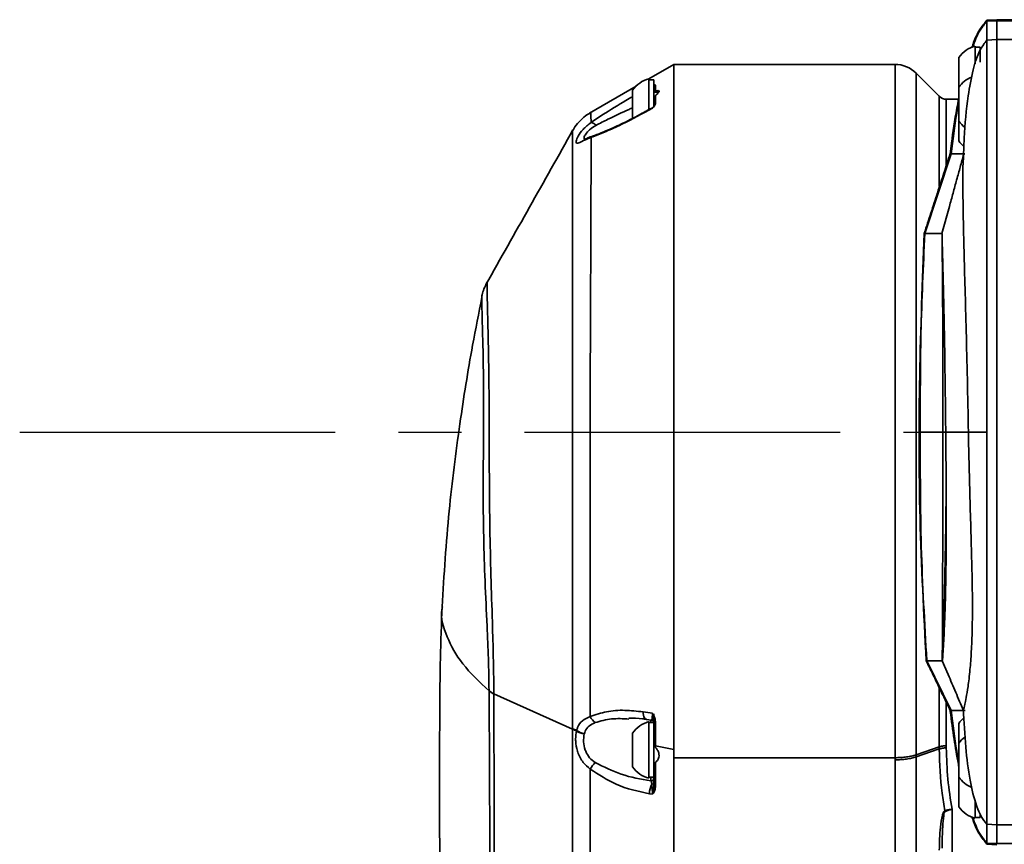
# Model space of a CAD drawing. Header units: millimetres. Extents: x -2031 to 1277, y -458 to 5880.
# Tile 13 of 62: x -1402 to -1303, y 4330 to 4413. Entities that reach past the tile are written whole.
import ezdxf

# ---------------------------------------------------------------- set-up
doc = ezdxf.new("R2010")
doc.units = ezdxf.units.MM
doc.header["$LTSCALE"] = 5
doc.linetypes.add('CENTER', pattern=[10.16, 6.35, -1.27, 1.27, -1.27])

msp = doc.modelspace()

# ---------------------------------------------------------------- linework, layer by layer
at = {"linetype": 'Continuous', "lineweight": 35}
for p, q in [((-1303.297, 4412.901), (-1304.307, 4412.848)), ((-1300.302, 4412.901), (-1303.307, 4412.901)), ((-1303.302, 4412.795), (-1303.302, 4412.855)), ((-1303.302, 4412.795), (-1304.302, 4412.743)), ((-1304.302, 4412.743), (-1304.302, 4412.788)), ((-1300.302, 4412.795), (-1303.302, 4412.795)), ((-1303.296, 4410.901), (-1304.304, 4410.848)), ((-1300.302, 4410.901), (-1303.307, 4410.901)), ((-1305.477, 4410.251), (-1305.477, 4408.447)), ((-1304.977, 4410.151), (-1305.477, 4410.151)), ((-1304.977, 4408.626), (-1304.977, 4410.151)), ((-1307.127, 4409.1), (-1307.127, 4406.1)), ((-1335.802, 4408.401), (-1338.302, 4406.957)), ((-1313.544, 4408.401), (-1335.836, 4408.401)), ((-1313.544, 4338.649), (-1313.544, 4408.401)), ((-1338.302, 4406.961), (-1338.302, 4403.854)), ((-1309.094, 4405.194), (-1311.423, 4407.522)), ((-1311.423, 4407.522), (-1311.423, 4338.949)), ((-1339.574, 4406.222), (-1344.286, 4403.5)), ((-1337.802, 4406.861), (-1338.302, 4406.861)), ((-1337.802, 4404.149), (-1337.802, 4406.861)), ((-1337.652, 4405.707), (-1337.652, 4406.309)), ((-1307.127, 4406.1), (-1307.127, 4402.921)), ((-1339.952, 4405.81), (-1339.952, 4402.964)), ((-1337.314, 4405.611), (-1337.802, 4405.611)), ((-1309.094, 4396.158), (-1309.094, 4405.194)), ((-1307.141, 4404.901), (-1308.387, 4404.901)), ((-1308.387, 4404.901), (-1308.387, 4398.251)), ((-1338.317, 4403.792), (-1337.952, 4403.996)), ((-1337.957, 4404.047), (-1338.304, 4403.853)), ((-1337.802, 4404.498), (-1337.802, 4404.197)), ((-1338.306, 4403.862), (-1338.584, 4403.705)), ((-1338.317, 4403.831), (-1338.306, 4403.852)), ((-1338.317, 4403.792), (-1338.317, 4403.831)), ((-1338.306, 4403.852), (-1338.304, 4403.853)), ((-1338.304, 4403.853), (-1338.301, 4403.854)), ((-1307.127, 4402.921), (-1307.127, 4402.702)), ((-1307.127, 4402.702), (-1307.127, 4400.921)), ((-1307.127, 4400.921), (-1307.127, 4400.702)), ((-1310.549, 4391.401), (-1307.885, 4399.401)), ((-1308.077, 4394.123), (-1308.829, 4391.401)), ((-1355.115, 4384.971), (-1355.115, 4385.004)), ((-1306.164, 4371.401), (-1308.445, 4371.401)), ((-1310.346, 4348.401), (-1307.885, 4343.401)), ((-1308.792, 4348.403), (-1308.205, 4347.024)), ((-1309.094, 4339.744), (-1309.094, 4345.664)), ((-1354.387, 4345.405), (-1354.387, 4345.362)), ((-1354.387, 4345.362), (-1353.906, 4345.031)), ((-1345.995, 4341.533), (-1353.906, 4345.074)), ((-1353.906, 4345.031), (-1353.906, 4345.074)), ((-1308.387, 4344.181), (-1308.387, 4339.844)), ((-1337.952, 4343.121), (-1338.89, 4343.265)), ((-1338.89, 4343.265), (-1338.881, 4343.082)), ((-1338.881, 4343.082), (-1338.852, 4342.914)), ((-1338.852, 4342.914), (-1338.806, 4342.769)), ((-1338.806, 4342.769), (-1338.744, 4342.652)), ((-1338.744, 4342.652), (-1338.668, 4342.567)), ((-1338.668, 4342.567), (-1338.582, 4342.518)), ((-1338.582, 4342.518), (-1338.543, 4342.508)), ((-1338.542, 4342.508), (-1338.059, 4342.434)), ((-1345.995, 4341.583), (-1345.995, 4341.533)), ((-1338.302, 4342.28), (-1338.302, 4336.58)), ((-1337.805, 4342.18), (-1338.302, 4342.18)), ((-1338.102, 4342.476), (-1338.102, 4342.18)), ((-1337.802, 4342.338), (-1337.802, 4341.424)), ((-1337.802, 4342.338), (-1337.799, 4342.327)), ((-1337.802, 4339.43), (-1337.802, 4342.18)), ((-1337.799, 4342.327), (-1337.791, 4342.316)), ((-1337.791, 4342.316), (-1337.779, 4342.306)), ((-1337.779, 4342.306), (-1337.761, 4342.296)), ((-1337.761, 4342.296), (-1337.74, 4342.287)), ((-1337.74, 4342.287), (-1337.714, 4342.278)), ((-1337.714, 4342.278), (-1337.684, 4342.271)), ((-1337.684, 4342.271), (-1337.652, 4342.265)), ((-1307.127, 4342.1), (-1307.127, 4340.1)), ((-1345.577, 4341.396), (-1345.588, 4341.35)), ((-1344.811, 4341.042), (-1344.801, 4341.078)), ((-1339.952, 4341.129), (-1339.952, 4337.731)), ((-1337.738, 4339.853), (-1337.652, 4339.713)), ((-1335.802, 4339.491), (-1337.652, 4339.83)), ((-1311.423, 4338.949), (-1309.094, 4339.744)), ((-1311.423, 4338.737), (-1309.094, 4339.531)), ((-1307.127, 4340.1), (-1307.127, 4336.921)), ((-1337.802, 4336.68), (-1337.802, 4339.43)), ((-1313.544, 4338.649), (-1335.802, 4338.649)), ((-1335.802, 4336.655), (-1335.802, 4337.93)), ((-1338.302, 4336.68), (-1337.802, 4336.68)), ((-1338.102, 4336.68), (-1338.102, 4336.314)), ((-1337.802, 4336.706), (-1337.802, 4335.796)), ((-1335.802, 4333.216), (-1335.802, 4336.655)), ((-1307.127, 4336.921), (-1307.127, 4336.702)), ((-1307.127, 4336.702), (-1307.127, 4333.921)), ((-1337.802, 4335.796), (-1337.799, 4335.784)), ((-1337.799, 4335.784), (-1337.791, 4335.772)), ((-1337.791, 4335.772), (-1337.779, 4335.76)), ((-1337.779, 4335.76), (-1337.761, 4335.749)), ((-1337.761, 4335.749), (-1337.74, 4335.738)), ((-1337.74, 4335.738), (-1337.714, 4335.729)), ((-1337.714, 4335.729), (-1337.684, 4335.721)), ((-1337.684, 4335.721), (-1337.652, 4335.714)), ((-1338.241, 4335.03), (-1337.952, 4334.986)), ((-1307.127, 4333.921), (-1307.127, 4333.702)), ((-1305.477, 4334.363), (-1305.477, 4332.919)), ((-1305.477, 4332.919), (-1305.477, 4332.551)), ((-1305.477, 4332.651), (-1304.977, 4332.651)), ((-1304.977, 4332.651), (-1304.977, 4332.958)), ((-1304.304, 4331.953), (-1303.296, 4331.901)), ((-1303.307, 4331.901), (-1300.302, 4331.901)), ((-1304.307, 4329.954), (-1303.297, 4329.901)), ((-1303.302, 4330.006), (-1304.302, 4330.059)), ((-1304.302, 4330.059), (-1304.302, 4330.014)), ((-1300.302, 4330.006), (-1303.302, 4330.006)), ((-1303.302, 4329.947), (-1303.302, 4330.006))]:
    msp.add_line(p, q, dxfattribs=at)
at = {"color": 4, "linetype": 'CENTER'}
msp.add_line((-1401.605, 4371.401), (-1121.248, 4371.401), dxfattribs=at)
at = {"linetype": 'Continuous', "lineweight": 35}
for centre, radius, start, end in [((-1304.715, 4407.401), 2.95, 104.96102, 144.8337), ((-1313.544, 4405.401), 3, 45, 90), ((-1337.54, 4404.111), 2.95, 104.96102, 144.8337), ((-1304.715, 4404.401), 2.95, 112.10785, 144.8337), ((-1337.509, 4406.053), 0.293, 119.21715, 179.77556), ((-1308.387, 4405.901), 1, 225, 270), ((-1338.102, 4404.31), 0.3, 298.66402, 319.16476), ((-1337.521, 4404.193), 0.281, 117.73294, 179.32445), ((-1344.226, 4401.789), 0.766, 38.80153, 82.71334), ((-1304.715, 4404.401), 2.95, 215.1663, 232.64905), ((-1343.83, 4400.843), 0.371, 107.53932, 142.61042), ((-1304.715, 4402.401), 2.95, 215.1663, 229.5799), ((-1353.051, 4346.83), 1.953, 226.83593, 244.02419), ((-1342.929, 4343.331), 1.381, 203.17023, 236.12257), ((-1304.715, 4340.401), 2.95, 130.73874, 144.8337), ((-1344.174, 4345.089), 3.951, 242.55042, 249.19647), ((-1344.183, 4345.015), 3.925, 242.51107, 249.01704), ((-1337.54, 4339.43), 2.95, 104.96102, 144.8337), ((-1338.102, 4342.137), 0.3, 0.02961, 82.0132), ((-1344.607, 4342.69), 1.661, 233.78614, 262.96381), ((-1344.584, 4342.71), 1.647, 232.92282, 262.41324), ((-1304.715, 4338.401), 2.95, 127.81084, 144.8337), ((-1337.577, 4340.276), 0.452, 249.04392, 260.46878), ((-1341.035, 4335.613), 3.694, 136.2658, 149.08459), ((-1337.54, 4339.43), 2.95, 215.1663, 255.03898), ((-1338.094, 4336.607), 0.293, 268.55917, 358.48278), ((-1304.715, 4338.401), 2.95, 215.1663, 247.8217), ((-1336.346, 4335.085), 1.896, 151.88944, 181.66244), ((-1338.037, 4336.216), 0.238, 274.4289, 351.63778), ((-1304.715, 4335.401), 2.95, 215.1663, 255.03898), ((-1309.652, 4333.16), 1.135, 2.56819, 7.79766)]:
    msp.add_arc(centre, radius, start, end, dxfattribs=at)
for points, knots in [([(-1304.302, 4412.848), (-1304.553, 4412.541), (-1305.112, 4411.856), (-1305.549, 4410.883), (-1305.75, 4410.286), (-1305.802, 4410.13)], [0, 0, 0, 0, 0.376695, 0.837751, 1, 1, 1, 1]), ([(-1305.738, 4410.143), (-1305.523, 4410.73), (-1305.178, 4411.675), (-1304.543, 4412.449), (-1304.302, 4412.743)], [0, 0, 0, 0, 0.620041, 1, 1, 1, 1]), ([(-1304.302, 4410.849), (-1304.302, 4411.164), (-1304.302, 4411.932), (-1304.302, 4412.442), (-1304.302, 4412.743)], [0, 0, 0, 0, 0.410537, 1, 1, 1, 1]), ([(-1303.302, 4410.901), (-1303.302, 4411.215), (-1303.302, 4411.983), (-1303.302, 4412.494), (-1303.302, 4412.795)], [0, 0, 0, 0, 0.408276, 1, 1, 1, 1]), ([(-1304.302, 4410.848), (-1304.534, 4410.539), (-1305.205, 4409.647), (-1305.767, 4407.675), (-1306.313, 4404.709), (-1306.584, 4401.641), (-1306.651, 4399.412), (-1306.675, 4398.622)], [0, 0, 0, 0, 0.089154, 0.25695, 0.46901, 0.811769, 1, 1, 1, 1]), ([(-1335.802, 4338.649), (-1335.802, 4340.332), (-1335.802, 4343.699), (-1335.802, 4348.931), (-1335.802, 4354.228), (-1335.802, 4359.552), (-1335.802, 4364.841), (-1335.802, 4370.043), (-1335.802, 4375.102), (-1335.802, 4379.965), (-1335.802, 4384.583), (-1335.802, 4388.907), (-1335.802, 4392.891), (-1335.802, 4396.494), (-1335.802, 4399.678), (-1335.802, 4402.411), (-1335.802, 4404.662), (-1335.802, 4406.416), (-1335.802, 4407.622), (-1335.802, 4408.278), (-1335.802, 4408.311), (-1335.802, 4408.324)], [0, 0, 0, 0, 0.05384, 0.10768, 0.16152, 0.21536, 0.2692, 0.32304, 0.37688, 0.43072, 0.48456, 0.5384, 0.59224, 0.646079, 0.699919, 0.753759, 0.807599, 0.861439, 0.915279, 0.969119, 1, 1, 1, 1]), ([(-1335.802, 4408.29), (-1335.802, 4408.29), (-1335.802, 4408.265), (-1335.802, 4407.722), (-1335.802, 4406.619), (-1335.802, 4404.932), (-1335.802, 4402.755), (-1335.802, 4400.095), (-1335.802, 4396.977), (-1335.802, 4393.441), (-1335.802, 4389.517), (-1335.802, 4385.251), (-1335.802, 4380.683), (-1335.802, 4375.864), (-1335.802, 4370.841), (-1335.802, 4365.669), (-1335.802, 4360.4), (-1335.802, 4355.089), (-1335.802, 4349.796), (-1335.802, 4344.557), (-1335.802, 4341.179), (-1335.802, 4339.49)], [0, 0, 0, 0, 0.0009958, 0.0564992, 0.1119962, 0.1674996, 0.2229967, 0.2785001, 0.3339972, 0.3895006, 0.4449977, 0.500501, 0.5559981, 0.6115015, 0.6669986, 0.722502, 0.7779991, 0.8335025, 0.8889995, 0.9445013, 1, 1, 1, 1]), ([(-1337.652, 4406.309), (-1337.66, 4406.329), (-1337.673, 4406.363), (-1337.765, 4406.344), (-1337.802, 4406.336)], [0, 0, 0, 0, 0.6079151, 1, 1, 1, 1]), ([(-1339.952, 4405.154), (-1340.172, 4405.028), (-1341.181, 4404.45), (-1342.617, 4403.567), (-1343.731, 4402.817), (-1344.128, 4402.549)], [0, 0, 0, 0, 0.152251, 0.698079, 1, 1, 1, 1]), ([(-1337.652, 4405.264), (-1337.68, 4405.233), (-1337.754, 4405.155), (-1337.796, 4405.029), (-1337.8, 4404.938), (-1337.802, 4404.915)], [0, 0, 0, 0, 0.324324, 0.831048, 1, 1, 1, 1]), ([(-1337.776, 4405.611), (-1337.774, 4405.62), (-1337.762, 4405.661), (-1337.71, 4405.688), (-1337.658, 4405.705), (-1337.652, 4405.707)], [0, 0, 0, 0, 0.180488, 0.901479, 1, 1, 1, 1]), ([(-1337.652, 4405.264), (-1337.594, 4405.313), (-1337.461, 4405.429), (-1337.318, 4405.584), (-1337.258, 4405.703), (-1337.299, 4405.765), (-1337.437, 4405.765), (-1337.581, 4405.726), (-1337.652, 4405.707)], [0, 0, 0, 0, 0.142382, 0.331662, 0.48508, 0.6388, 0.823364, 1, 1, 1, 1]), ([(-1337.652, 4404.442), (-1337.652, 4404.508), (-1337.652, 4404.801), (-1337.652, 4405.062), (-1337.652, 4405.264)], [0, 0, 0, 0, 0.224176, 1, 1, 1, 1]), ([(-1307.127, 4404.973), (-1307.194, 4404.645), (-1307.526, 4403.022), (-1307.767, 4401.307), (-1307.945, 4399.761), (-1307.986, 4399.403)], [0, 0, 0, 0, 0.163213, 0.806521, 1, 1, 1, 1]), ([(-1343.628, 4402.269), (-1343.23, 4402.474), (-1342.155, 4403.025), (-1340.903, 4403.616), (-1340.068, 4403.985), (-1339.952, 4404.036)], [0, 0, 0, 0, 0.336471, 0.907458, 1, 1, 1, 1]), ([(-1337.956, 4404.044), (-1337.954, 4404.044), (-1337.951, 4404.043), (-1337.951, 4404.011), (-1337.952, 4403.996)], [0, 0, 0, 0, 0.540356, 1, 1, 1, 1]), ([(-1337.952, 4403.996), (-1337.95, 4403.997), (-1337.916, 4404.03), (-1337.816, 4404.134), (-1337.684, 4404.299), (-1337.662, 4404.394), (-1337.652, 4404.442)], [0, 0, 0, 0, 0.005815, 0.190793, 0.596134, 1, 1, 1, 1]), ([(-1337.876, 4404.108), (-1337.885, 4404.098), (-1337.905, 4404.074), (-1337.934, 4404.026), (-1337.951, 4403.997), (-1337.952, 4403.996)], [0, 0, 0, 0, 0.411137, 0.979691, 1, 1, 1, 1]), ([(-1337.802, 4404.197), (-1337.807, 4404.192), (-1337.816, 4404.183), (-1337.858, 4404.13), (-1337.876, 4404.108)], [0, 0, 0, 0, 0.579851, 1, 1, 1, 1]), ([(-1307.885, 4399.401), (-1307.732, 4400.774), (-1307.538, 4402.515), (-1307.198, 4404.233), (-1307.127, 4404.596)], [0, 0, 0, 0, 0.788656, 1, 1, 1, 1]), ([(-1344.154, 4403.547), (-1344.331, 4403.448), (-1344.777, 4403.195), (-1345.346, 4402.636), (-1345.789, 4402.092), (-1345.965, 4401.747), (-1346.014, 4401.651)], [0, 0, 0, 0, 0.224557, 0.568348, 0.879787, 1, 1, 1, 1]), ([(-1344.128, 4402.549), (-1344.13, 4402.887), (-1344.134, 4403.492), (-1344.14, 4403.516), (-1344.142, 4403.526)], [0, 0, 0, 0, 0.558097, 1, 1, 1, 1]), ([(-1344.125, 4401.068), (-1343.682, 4401.233), (-1342.785, 4401.568), (-1340.834, 4402.445), (-1339.325, 4403.252), (-1338.317, 4403.792)], [0, 0, 0, 0, 0.244236, 0.494848, 1, 1, 1, 1]), ([(-1338.584, 4403.705), (-1338.713, 4403.632), (-1339.491, 4403.189), (-1340.806, 4402.531), (-1342.381, 4401.806), (-1343.408, 4401.379), (-1343.859, 4401.231), (-1343.945, 4401.202)], [0, 0, 0, 0, 0.069481, 0.421582, 0.707908, 0.944129, 1, 1, 1, 1]), ([(-1344.128, 4402.549), (-1344.417, 4402.323), (-1344.974, 4401.886), (-1345.458, 4401.165), (-1345.662, 4400.661), (-1345.638, 4400.498), (-1345.523, 4400.447), (-1345.385, 4400.493), (-1345.034, 4400.656), (-1344.681, 4400.843), (-1344.25, 4401.017), (-1344.125, 4401.068)], [0, 0, 0, 0, 0.1610891, 0.3115009, 0.453619, 0.5835903, 0.605312, 0.7541837, 0.767647, 0.9325327, 1, 1, 1, 1]), ([(-1344.782, 4400.876), (-1344.812, 4400.922), (-1344.872, 4401.01), (-1344.693, 4401.378), (-1344.302, 4401.851), (-1343.859, 4402.126), (-1343.628, 4402.269)], [0, 0, 0, 0, 0.253046, 0.488807, 0.734245, 1, 1, 1, 1]), ([(-1345.942, 4401.807), (-1347.399, 4399.217), (-1350.308, 4394.049), (-1353.235, 4388.862), (-1354.696, 4386.274)], [0, 0, 0, 0, 0.501061, 1, 1, 1, 1]), ([(-1345.999, 4401.643), (-1345.999, 4401.602), (-1346, 4401.512), (-1346, 4400.195), (-1346, 4397.921), (-1346, 4394.565), (-1345.999, 4390.065), (-1345.998, 4384.469), (-1345.995, 4378.007), (-1345.992, 4370.964), (-1345.99, 4363.417), (-1345.992, 4355.9), (-1345.995, 4349.726), (-1345.995, 4345.05), (-1345.995, 4342.739), (-1345.995, 4341.583)], [0, 0, 0, 0, 0.064596, 0.142706, 0.220597, 0.300252, 0.38758, 0.477404, 0.565148, 0.655476, 0.743319, 0.833857, 0.915874, 0.957924, 1, 1, 1, 1]), ([(-1343.936, 4401.19), (-1344.027, 4401.161), (-1344.327, 4401.065), (-1344.621, 4400.93), (-1344.829, 4400.852), (-1344.832, 4400.851), (-1344.833, 4400.851)], [0, 0, 0, 0, 0.188692, 0.624583, 0.868451, 1, 1, 1, 1]), ([(-1344.199, 4342.788), (-1344.199, 4344.894), (-1344.201, 4349.107), (-1344.223, 4356.128), (-1344.234, 4363.637), (-1344.227, 4371.44), (-1344.201, 4378.804), (-1344.17, 4385.537), (-1344.146, 4391.422), (-1344.131, 4395.838), (-1344.125, 4399.036), (-1344.125, 4400.391), (-1344.125, 4401.068)], [0, 0, 0, 0, 0.090129, 0.180285, 0.290717, 0.401144, 0.511581, 0.622015, 0.732177, 0.842336, 0.921168, 1, 1, 1, 1]), ([(-1308, 4399.401), (-1308.206, 4398.768), (-1308.605, 4397.544), (-1309.233, 4395.608), (-1309.921, 4393.489), (-1310.385, 4392.088), (-1310.612, 4391.4)], [0, 0, 0, 0, 0.279535, 0.540205, 0.77421, 1, 1, 1, 1]), ([(-1306.638, 4399.36), (-1306.754, 4398.938), (-1306.98, 4398.114), (-1307.329, 4396.836), (-1307.704, 4395.472), (-1307.954, 4394.567), (-1308.077, 4394.123)], [0, 0, 0, 0, 0.273285, 0.533338, 0.770946, 1, 1, 1, 1]), ([(-1307.971, 4399.401), (-1307.98, 4399.401), (-1308.041, 4399.401), (-1307.957, 4399.401), (-1307.885, 4399.401)], [0, 0, 0, 0, 0.148566, 1, 1, 1, 1]), ([(-1307.885, 4399.401), (-1307.657, 4399.401), (-1307.202, 4399.401), (-1306.66, 4399.401), (-1306.548, 4399.401), (-1306.527, 4399.401)], [0, 0, 0, 0, 0.449149, 0.89429, 1, 1, 1, 1]), ([(-1306.164, 4371.401), (-1306.199, 4373.206), (-1306.27, 4376.786), (-1306.379, 4381.582), (-1306.501, 4385.901), (-1306.61, 4389.709), (-1306.683, 4393.007), (-1306.722, 4395.69), (-1306.729, 4397.633), (-1306.705, 4398.326), (-1306.694, 4398.623)], [0, 0, 0, 0, 0.132794, 0.263384, 0.392581, 0.521126, 0.649723, 0.778835, 0.905162, 1, 1, 1, 1]), ([(-1310.612, 4391.4), (-1310.791, 4386.627), (-1311.149, 4377.074), (-1311.152, 4362.72), (-1310.654, 4353.174), (-1310.405, 4348.401)], [0, 0, 0, 0, 0.33309, 0.666576, 1, 1, 1, 1]), ([(-1310.549, 4391.401), (-1310.703, 4388.069), (-1311.013, 4381.406), (-1311.005, 4374.736), (-1311.001, 4371.401)], [0, 0, 0, 0, 0.499987, 1, 1, 1, 1]), ([(-1310.549, 4391.401), (-1310.078, 4391.401), (-1309.129, 4391.401), (-1308.93, 4391.401), (-1308.829, 4391.401)], [0, 0, 0, 0, 0.49549, 1, 1, 1, 1]), ([(-1308.802, 4390.78), (-1308.808, 4390.978), (-1308.818, 4391.386), (-1308.825, 4391.396), (-1308.829, 4391.401)], [0, 0, 0, 0, 0.486243, 1, 1, 1, 1]), ([(-1308.445, 4371.401), (-1308.457, 4372.532), (-1308.482, 4374.81), (-1308.523, 4377.925), (-1308.568, 4380.836), (-1308.618, 4383.498), (-1308.674, 4385.889), (-1308.729, 4387.952), (-1308.777, 4389.698), (-1308.794, 4390.414), (-1308.802, 4390.78)], [0, 0, 0, 0, 0.120225, 0.242086, 0.365255, 0.489477, 0.614378, 0.739626, 0.866913, 1, 1, 1, 1]), ([(-1308.802, 4390.78), (-1308.781, 4388.084), (-1308.731, 4381.625), (-1308.727, 4375.165), (-1308.725, 4371.401)], [0, 0, 0, 0, 0.417395, 1, 1, 1, 1]), ([(-1354.594, 4386.461), (-1354.701, 4386.248), (-1354.899, 4385.852), (-1355.061, 4385.333), (-1355.112, 4385.06), (-1355.129, 4384.974)], [0, 0, 0, 0, 0.445821, 0.825144, 1, 1, 1, 1]), ([(-1353.906, 4345.074), (-1353.906, 4345.074), (-1353.91, 4346.157), (-1353.942, 4348.353), (-1354.045, 4352.115), (-1354.184, 4356.403), (-1354.305, 4361.179), (-1354.358, 4365.935), (-1354.367, 4369.273), (-1354.374, 4372.701), (-1354.389, 4376.158), (-1354.449, 4380.073), (-1354.527, 4383.138), (-1354.57, 4385.042), (-1354.582, 4386.108), (-1354.577, 4386.575), (-1354.568, 4386.465), (-1354.567, 4386.45)], [0, 0, 0, 0, 0.000001, 0.05557, 0.111498, 0.187187, 0.26487, 0.344412, 0.42675, 0.445343, 0.542535, 0.643357, 0.740839, 0.841095, 0.903692, 0.986778, 1, 1, 1, 1]), ([(-1355.115, 4385.004), (-1355.116, 4385.011), (-1355.118, 4385.111), (-1355.118, 4384.666), (-1355.099, 4383.667), (-1355.051, 4381.875), (-1354.973, 4379.017), (-1354.926, 4375.249), (-1354.945, 4370.861), (-1354.985, 4365.96), (-1354.952, 4361.144), (-1354.799, 4356.384), (-1354.607, 4352.287), (-1354.441, 4348.602), (-1354.405, 4346.474), (-1354.387, 4345.405)], [0, 0, 0, 0, 0.005708, 0.091278, 0.154508, 0.25305, 0.354335, 0.451874, 0.553235, 0.641386, 0.732885, 0.808875, 0.886576, 0.943005, 1, 1, 1, 1]), ([(-1355.097, 4385.001), (-1355.421, 4383.384), (-1356.268, 4379.155), (-1357.396, 4371.976), (-1358.524, 4363.21), (-1358.912, 4357.05), (-1359.115, 4353.836)], [0, 0, 0, 0, 0.15729, 0.411413, 0.692943, 1, 1, 1, 1]), ([(-1311.001, 4371.401), (-1311.005, 4367.564), (-1311.014, 4359.891), (-1310.569, 4352.231), (-1310.346, 4348.401)], [0, 0, 0, 0, 0.5000194, 1, 1, 1, 1]), ([(-1311.001, 4371.401), (-1310.978, 4371.401), (-1310.933, 4371.401), (-1310.859, 4371.401), (-1310.782, 4371.401), (-1310.703, 4371.401), (-1310.631, 4371.401), (-1310.567, 4371.401), (-1310.512, 4371.401), (-1310.453, 4371.401), (-1310.395, 4371.401), (-1310.323, 4371.401), (-1310.243, 4371.401), (-1310.157, 4371.401), (-1310.073, 4371.401), (-1309.997, 4371.401), (-1309.929, 4371.401), (-1309.878, 4371.401), (-1309.804, 4371.401), (-1309.703, 4371.401), (-1309.574, 4371.401), (-1309.452, 4371.401), (-1309.36, 4371.401), (-1309.297, 4371.401), (-1309.258, 4371.401), (-1309.218, 4371.401), (-1309.186, 4371.401), (-1309.159, 4371.401), (-1309.138, 4371.401), (-1309.115, 4371.401), (-1309.091, 4371.401), (-1309.067, 4371.401), (-1309.041, 4371.401), (-1309.019, 4371.401), (-1308.997, 4371.401), (-1308.978, 4371.401), (-1308.959, 4371.401), (-1308.94, 4371.401), (-1308.922, 4371.401), (-1308.901, 4371.401), (-1308.87, 4371.401), (-1308.832, 4371.401), (-1308.796, 4371.401), (-1308.759, 4371.401), (-1308.736, 4371.401), (-1308.725, 4371.401)], [0, 0, 0, 0, 0.027532, 0.056314, 0.083019, 0.111986, 0.13879, 0.156581, 0.176611, 0.194584, 0.215965, 0.236253, 0.26755, 0.298548, 0.324494, 0.355411, 0.380076, 0.396704, 0.41153, 0.461373, 0.511687, 0.563578, 0.614804, 0.634115, 0.651886, 0.670709, 0.693176, 0.702378, 0.713539, 0.726144, 0.739677, 0.753621, 0.76746, 0.784629, 0.795386, 0.807327, 0.819812, 0.832203, 0.84386, 0.856806, 0.878533, 0.912065, 0.938986, 0.970171, 1, 1, 1, 1]), ([(-1308.725, 4371.401), (-1308.73, 4367.637), (-1308.742, 4359.971), (-1308.775, 4352.306), (-1308.792, 4348.403)], [0, 0, 0, 0, 0.490946, 1, 1, 1, 1]), ([(-1308.725, 4371.401), (-1308.688, 4371.401), (-1308.622, 4371.401), (-1308.499, 4371.401), (-1308.445, 4371.401)], [0, 0, 0, 0, 0.559656, 1, 1, 1, 1]), ([(-1308.401, 4365.698), (-1308.406, 4366.694), (-1308.417, 4368.668), (-1308.436, 4370.495), (-1308.445, 4371.401)], [0, 0, 0, 0, 0.504441, 1, 1, 1, 1]), ([(-1306.66, 4343.432), (-1306.659, 4343.448), (-1306.656, 4343.484), (-1306.554, 4343.855), (-1306.392, 4344.63), (-1306.207, 4345.715), (-1306.017, 4347.256), (-1305.863, 4349.236), (-1305.769, 4351.533), (-1305.747, 4354.331), (-1305.798, 4357.511), (-1305.894, 4360.92), (-1306.001, 4364.432), (-1306.094, 4367.97), (-1306.14, 4370.251), (-1306.164, 4371.401)], [0, 0, 0, 0, 0.104546, 0.237645, 0.323595, 0.407296, 0.489609, 0.550964, 0.612326, 0.674013, 0.73644, 0.799993, 0.865114, 0.931972, 1, 1, 1, 1]), ([(-1306.164, 4371.401), (-1306.128, 4371.401), (-1306.021, 4371.401), (-1305.802, 4371.401), (-1305.356, 4371.401), (-1304.911, 4371.401), (-1304.505, 4371.401), (-1304.302, 4371.401)], [0, 0, 0, 0, 0.196927, 0.598735, 0.799518, 0.899868, 1, 1, 1, 1]), ([(-1308.705, 4349.319), (-1308.693, 4349.521), (-1308.67, 4349.928), (-1308.62, 4350.894), (-1308.557, 4352.252), (-1308.486, 4354.142), (-1308.43, 4356.639), (-1308.402, 4359.604), (-1308.394, 4362.708), (-1308.399, 4364.709), (-1308.401, 4365.698)], [0, 0, 0, 0, 0.123214, 0.248773, 0.375868, 0.503474, 0.630501, 0.756075, 0.879483, 1, 1, 1, 1]), ([(-1308.705, 4349.319), (-1308.697, 4349.675), (-1308.671, 4350.818), (-1308.625, 4352.914), (-1308.566, 4355.439), (-1308.505, 4358.177), (-1308.454, 4361.02), (-1308.419, 4363.827), (-1308.407, 4365.074), (-1308.401, 4365.698)], [0, 0, 0, 0, 0.10893, 0.349669, 0.472244, 0.591478, 0.824928, 0.912356, 1, 1, 1, 1]), ([(-1359.113, 4353.873), (-1359.177, 4352.123), (-1359.292, 4348.959), (-1359.338, 4344.707), (-1359.356, 4341.457), (-1359.36, 4339.206), (-1359.361, 4337.561), (-1359.36, 4335.985), (-1359.359, 4333.921), (-1359.355, 4330.806), (-1359.349, 4326.466), (-1359.343, 4320.729), (-1359.334, 4313.842), (-1359.321, 4305.728), (-1359.302, 4296.364), (-1359.276, 4285.724), (-1359.248, 4273.856), (-1359.221, 4260.757), (-1359.197, 4246.426), (-1359.176, 4230.864), (-1359.167, 4220.075), (-1359.163, 4214.479)], [0, 0, 0, 0, 0.037901, 0.068545, 0.091965, 0.108178, 0.117234, 0.1277, 0.142738, 0.162349, 0.195776, 0.237412, 0.287272, 0.345376, 0.413178, 0.489576, 0.574553, 0.668085, 0.770161, 0.880795, 1, 1, 1, 1]), ([(-1354.387, 4345.362), (-1355.342, 4346.268), (-1357.236, 4348.064), (-1358.69, 4350.812), (-1359.297, 4352.74), (-1359.086, 4353.743), (-1359.067, 4353.835)], [0, 0, 0, 0, 0.327343, 0.648734, 0.967449, 1, 1, 1, 1]), ([(-1308.792, 4348.403), (-1308.786, 4348.414), (-1308.772, 4348.436), (-1308.727, 4349.022), (-1308.705, 4349.319)], [0, 0, 0, 0, 0.492388, 1, 1, 1, 1]), ([(-1310.405, 4348.401), (-1310.191, 4347.963), (-1309.857, 4347.282), (-1309.446, 4346.43), (-1309.027, 4345.558), (-1308.554, 4344.568), (-1308.19, 4343.802), (-1308, 4343.401)], [0, 0, 0, 0, 0.181147, 0.281844, 0.400569, 0.686744, 1, 1, 1, 1]), ([(-1310.346, 4348.401), (-1309.848, 4348.401), (-1308.85, 4348.401), (-1308.813, 4348.401), (-1308.794, 4348.401)], [0, 0, 0, 0, 0.499579, 1, 1, 1, 1]), ([(-1308.794, 4348.401), (-1308.794, 4348.401), (-1308.793, 4348.401), (-1308.793, 4348.403), (-1308.792, 4348.403)], [0, 0, 0, 0, 0.501208, 1, 1, 1, 1]), ([(-1308.205, 4347.024), (-1307.951, 4346.425), (-1307.446, 4345.238), (-1306.927, 4344.015), (-1306.67, 4343.409)], [0, 0, 0, 0, 0.504931, 1, 1, 1, 1]), ([(-1354.387, 4345.362), (-1354.387, 4345.362), (-1354.345, 4340.457), (-1354.31, 4330.621), (-1354.299, 4314.928), (-1354.26, 4298.256), (-1354.231, 4280.771), (-1354.208, 4263.323), (-1354.192, 4246.465), (-1354.179, 4230.082), (-1354.174, 4219.492), (-1354.171, 4214.197)], [0, 0, 0, 0, 0, 0.115418, 0.230822, 0.365205, 0.499588, 0.630617, 0.761645, 0.880823, 1, 1, 1, 1]), ([(-1353.667, 4214.187), (-1353.67, 4219.47), (-1353.675, 4230.035), (-1353.692, 4246.381), (-1353.713, 4263.202), (-1353.743, 4280.611), (-1353.782, 4298.06), (-1353.823, 4314.687), (-1353.864, 4330.37), (-1353.892, 4340.144), (-1353.906, 4345.031)], [0, 0, 0, 0, 0.119178, 0.238357, 0.369389, 0.50042, 0.63481, 0.769199, 0.884604, 1, 1, 1, 1]), ([(-1306.676, 4343.532), (-1306.609, 4342.252), (-1306.484, 4339.865), (-1306.088, 4336.598), (-1305.541, 4334.25), (-1304.932, 4332.75), (-1304.501, 4332.205), (-1304.302, 4331.954)], [0, 0, 0, 0, 0.323884, 0.603992, 0.829818, 0.921387, 1, 1, 1, 1]), ([(-1344.199, 4342.788), (-1344.485, 4342.665), (-1345.038, 4342.428), (-1345.424, 4341.884), (-1345.545, 4341.498), (-1345.577, 4341.396)], [0, 0, 0, 0, 0.441636, 0.852198, 1, 1, 1, 1]), ([(-1338.89, 4343.265), (-1339.505, 4343.333), (-1340.745, 4343.47), (-1342.558, 4343.356), (-1343.663, 4342.973), (-1344.199, 4342.788)], [0, 0, 0, 0, 0.335926, 0.678389, 1, 1, 1, 1]), ([(-1343.699, 4342.184), (-1343.162, 4342.335), (-1342.075, 4342.64), (-1340.909, 4342.573), (-1340.319, 4342.539)], [0, 0, 0, 0, 0.4935571, 1, 1, 1, 1]), ([(-1340.33, 4342.633), (-1339.869, 4342.631), (-1339.277, 4342.627), (-1338.676, 4342.522), (-1338.542, 4342.498)], [0, 0, 0, 0, 0.777866, 1, 1, 1, 1]), ([(-1337.952, 4343.121), (-1337.952, 4343.116), (-1337.952, 4343.014), (-1337.955, 4342.908), (-1337.965, 4342.736), (-1337.975, 4342.641), (-1338, 4342.504), (-1338.025, 4342.42), (-1338.05, 4342.448), (-1338.056, 4342.455)], [0, 0, 0, 0, 0.010697, 0.230944, 0.252084, 0.491596, 0.542641, 0.879095, 1, 1, 1, 1]), ([(-1337.652, 4342.265), (-1337.662, 4342.389), (-1337.684, 4342.637), (-1337.813, 4342.914), (-1337.911, 4343.065), (-1337.944, 4343.11), (-1337.95, 4343.119), (-1337.952, 4343.121)], [0, 0, 0, 0, 0.409121, 0.820004, 0.961631, 0.994232, 1, 1, 1, 1]), ([(-1337.802, 4342.338), (-1337.808, 4342.429), (-1337.821, 4342.624), (-1337.886, 4342.879), (-1337.932, 4343.049), (-1337.948, 4343.106), (-1337.951, 4343.119), (-1337.952, 4343.121)], [0, 0, 0, 0, 0.370806, 0.793835, 0.954964, 0.992528, 1, 1, 1, 1]), ([(-1337.802, 4342.645), (-1337.802, 4342.659), (-1337.802, 4342.766), (-1337.802, 4342.922), (-1337.802, 4343.059), (-1337.802, 4343.059)], [0, 0, 0, 0, 0.1316063, 0.9960307, 1, 1, 1, 1]), ([(-1337.802, 4342.356), (-1337.802, 4342.364), (-1337.802, 4342.419), (-1337.802, 4342.541), (-1337.802, 4342.645)], [0, 0, 0, 0, 0.14154, 1, 1, 1, 1]), ([(-1307.885, 4343.401), (-1307.957, 4343.401), (-1308.041, 4343.401), (-1307.981, 4343.401), (-1307.973, 4343.401)], [0, 0, 0, 0, 0.861068, 1, 1, 1, 1]), ([(-1307.999, 4343.397), (-1307.995, 4343.368), (-1307.888, 4342.413), (-1307.623, 4340.674), (-1307.345, 4338.796), (-1307.143, 4337.834), (-1307.127, 4337.755)], [0, 0, 0, 0, 0.015879, 0.526421, 0.9608, 1, 1, 1, 1]), ([(-1307.885, 4343.401), (-1307.648, 4343.401), (-1307.173, 4343.401), (-1306.629, 4343.401), (-1306.518, 4343.401), (-1306.493, 4343.401)], [0, 0, 0, 0, 0.439372, 0.87879, 1, 1, 1, 1]), ([(-1307.885, 4343.401), (-1307.732, 4342.028), (-1307.538, 4340.287), (-1307.198, 4338.569), (-1307.127, 4338.206)], [0, 0, 0, 0, 0.788656, 1, 1, 1, 1]), ([(-1345.995, 4341.533), (-1345.995, 4341.533), (-1345.994, 4337.32), (-1345.993, 4328.899), (-1345.991, 4315.462), (-1345.989, 4301.276), (-1345.988, 4291.284), (-1345.987, 4286.285)], [0, 0, 0, 0, 0.000001, 0.232652, 0.465469, 0.732544, 1, 1, 1, 1]), ([(-1344.801, 4341.078), (-1344.776, 4341.157), (-1344.68, 4341.454), (-1344.368, 4341.892), (-1343.928, 4342.084), (-1343.699, 4342.184)], [0, 0, 0, 0, 0.148995, 0.557621, 1, 1, 1, 1]), ([(-1337.802, 4342.137), (-1337.802, 4342.143), (-1337.802, 4342.157), (-1337.802, 4342.286), (-1337.802, 4342.356)], [0, 0, 0, 0, 0.454136, 1, 1, 1, 1]), ([(-1337.652, 4339.83), (-1337.652, 4339.83), (-1337.652, 4340.02), (-1337.652, 4340.828), (-1337.652, 4341.642), (-1337.652, 4342.265)], [0, 0, 0, 0, 0.000024, 0.23504, 1, 1, 1, 1]), ([(-1345.588, 4341.35), (-1345.634, 4341.081), (-1345.689, 4340.754), (-1345.664, 4340.061), (-1345.588, 4339.611), (-1345.351, 4338.872), (-1345.002, 4338.167), (-1344.455, 4337.717), (-1344.203, 4337.51)], [0, 0, 0, 0, 0.206607, 0.251092, 0.482499, 0.504649, 0.772537, 1, 1, 1, 1]), ([(-1343.703, 4338.166), (-1343.904, 4338.315), (-1344.305, 4338.613), (-1344.588, 4339.103), (-1344.798, 4339.648), (-1344.928, 4340.273), (-1344.85, 4340.786), (-1344.811, 4341.042)], [0, 0, 0, 0, 0.226409, 0.451605, 0.491908, 0.746801, 1, 1, 1, 1]), ([(-1337.802, 4340.125), (-1337.795, 4340.059), (-1337.786, 4339.968), (-1337.749, 4339.878), (-1337.738, 4339.853)], [0, 0, 0, 0, 0.717983, 1, 1, 1, 1]), ([(-1337.652, 4339.713), (-1337.652, 4339.752), (-1337.652, 4339.791), (-1337.652, 4339.83), (-1337.652, 4339.83)], [0, 0, 0, 0, 0.999511, 1, 1, 1, 1]), ([(-1337.652, 4338.176), (-1337.597, 4338.224), (-1337.468, 4338.337), (-1337.329, 4338.563), (-1337.27, 4338.849), (-1337.312, 4339.155), (-1337.446, 4339.454), (-1337.585, 4339.629), (-1337.652, 4339.713)], [0, 0, 0, 0, 0.139422, 0.331354, 0.486137, 0.641213, 0.829005, 1, 1, 1, 1]), ([(-1309.094, 4339.531), (-1309.094, 4339.531), (-1309.094, 4339.548), (-1309.094, 4339.584), (-1309.094, 4339.637), (-1309.094, 4339.69), (-1309.094, 4339.726), (-1309.094, 4339.744), (-1309.094, 4339.744)], [0, 0, 0, 0, 0.000264, 0.24642, 0.497614, 0.748807, 0.999736, 1, 1, 1, 1]), ([(-1308.802, 4335.083), (-1308.802, 4335.083), (-1308.987, 4336.526), (-1309.085, 4338.017), (-1309.094, 4339.531), (-1309.094, 4339.531)], [0, 0, 0, 0, 0.0000124, 0.9999876, 1, 1, 1, 1]), ([(-1308.387, 4339.844), (-1308.387, 4339.826), (-1308.387, 4339.792), (-1308.387, 4339.739), (-1308.387, 4339.687), (-1308.387, 4339.653), (-1308.387, 4339.635)], [0, 0, 0, 0, 0.251193, 0.502386, 0.753579, 1, 1, 1, 1]), ([(-1308.387, 4339.635), (-1308.357, 4338.582), (-1308.299, 4336.463), (-1307.968, 4334.463), (-1307.802, 4333.457)], [0, 0, 0, 0, 0.4971584, 1, 1, 1, 1]), ([(-1335.802, 4213.996), (-1335.802, 4221.1), (-1335.802, 4235.308), (-1335.802, 4256.543), (-1335.802, 4277.646), (-1335.802, 4298.549), (-1335.802, 4319.225), (-1335.802, 4332.736), (-1335.802, 4339.49)], [0, 0, 0, 0, 0.166656, 0.333341, 0.5, 0.666655, 0.833342, 1, 1, 1, 1]), ([(-1335.802, 4338.649), (-1335.802, 4332.012), (-1335.802, 4318.737), (-1335.802, 4298.356), (-1335.802, 4277.722), (-1335.802, 4256.867), (-1335.802, 4235.875), (-1335.802, 4221.838), (-1335.802, 4214.82)], [0, 0, 0, 0, 0.166656, 0.333348, 0.5, 0.666657, 0.833347, 1, 1, 1, 1]), ([(-1313.544, 4338.438), (-1313.544, 4338.455), (-1313.544, 4338.491), (-1313.544, 4338.544), (-1313.544, 4338.597), (-1313.544, 4338.632), (-1313.544, 4338.649)], [0, 0, 0, 0, 0.25184, 0.50368, 0.755521, 1, 1, 1, 1]), ([(-1311.423, 4338.949), (-1311.423, 4338.896), (-1311.423, 4338.825), (-1311.423, 4338.755), (-1311.423, 4338.737)], [0, 0, 0, 0, 0.7481598, 1, 1, 1, 1]), ([(-1311.423, 4338.737), (-1311.423, 4335.351), (-1311.423, 4325.193), (-1311.423, 4307.928), (-1311.423, 4290.033), (-1311.423, 4275.128), (-1311.423, 4267.263), (-1311.423, 4263.328)], [0, 0, 0, 0, 0.138475, 0.415519, 0.69358, 0.846705, 1, 1, 1, 1]), ([(-1338.102, 4336.314), (-1339.112, 4336.488), (-1341.033, 4336.818), (-1342.845, 4337.733), (-1343.703, 4338.166)], [0, 0, 0, 0, 0.526206, 1, 1, 1, 1]), ([(-1337.652, 4338.176), (-1337.686, 4338.142), (-1337.763, 4338.066), (-1337.799, 4337.981), (-1337.801, 4337.937), (-1337.802, 4337.93)], [0, 0, 0, 0, 0.39696, 0.900184, 1, 1, 1, 1]), ([(-1337.652, 4335.714), (-1337.652, 4335.903), (-1337.652, 4336.724), (-1337.652, 4337.545), (-1337.652, 4338.176)], [0, 0, 0, 0, 0.230905, 1, 1, 1, 1]), ([(-1313.544, 4263.189), (-1313.544, 4267.114), (-1313.544, 4274.969), (-1313.544, 4289.819), (-1313.544, 4307.679), (-1313.544, 4324.902), (-1313.544, 4335.06), (-1313.544, 4338.438)], [0, 0, 0, 0, 0.153238, 0.306647, 0.583601, 0.861571, 1, 1, 1, 1]), ([(-1344.254, 4288.009), (-1344.251, 4292.635), (-1344.243, 4301.894), (-1344.229, 4314.748), (-1344.216, 4326.634), (-1344.208, 4333.884), (-1344.203, 4337.51)], [0, 0, 0, 0, 0.2766186, 0.5535857, 0.7767007, 1, 1, 1, 1]), ([(-1344.203, 4337.51), (-1343.349, 4336.945), (-1341.453, 4335.692), (-1339.38, 4335.265), (-1338.241, 4335.03)], [0, 0, 0, 0, 0.4507199, 1, 1, 1, 1]), ([(-1338.102, 4336.314), (-1338.097, 4336.301), (-1338.068, 4336.228), (-1338.041, 4336.092), (-1338.018, 4335.979)], [0, 0, 0, 0, 0.173653, 1, 1, 1, 1]), ([(-1338.018, 4335.979), (-1338.006, 4335.884), (-1337.98, 4335.698), (-1337.957, 4335.361), (-1337.951, 4335.126), (-1337.951, 4335.014), (-1337.951, 4334.992), (-1337.952, 4334.986)], [0, 0, 0, 0, 0.345675, 0.683484, 0.936667, 0.980926, 1, 1, 1, 1]), ([(-1337.952, 4334.986), (-1337.951, 4334.988), (-1337.947, 4334.999), (-1337.931, 4335.051), (-1337.886, 4335.209), (-1337.821, 4335.468), (-1337.808, 4335.692), (-1337.802, 4335.796)], [0, 0, 0, 0, 0.0075551, 0.0464495, 0.2125226, 0.6328724, 1, 1, 1, 1]), ([(-1337.952, 4334.986), (-1337.95, 4334.987), (-1337.943, 4334.994), (-1337.911, 4335.028), (-1337.813, 4335.142), (-1337.684, 4335.366), (-1337.662, 4335.598), (-1337.652, 4335.714)], [0, 0, 0, 0, 0.0057875, 0.0395598, 0.1854785, 0.5938124, 1, 1, 1, 1]), ([(-1308.527, 4333.314), (-1308.626, 4333.9), (-1308.725, 4334.486), (-1308.802, 4335.083), (-1308.802, 4335.083)], [0, 0, 0, 0, 0.99997, 1, 1, 1, 1]), ([(-1309.094, 4329.337), (-1309.077, 4330.108), (-1309.051, 4331.266), (-1308.878, 4332.57), (-1308.697, 4333.103), (-1308.601, 4333.259), (-1308.549, 4333.297), (-1308.527, 4333.314)], [0, 0, 0, 0, 0.577625, 0.868178, 0.94582, 0.976918, 1, 1, 1, 1]), ([(-1308.518, 4333.211), (-1308.523, 4333.206), (-1308.536, 4333.197), (-1308.562, 4333.156), (-1308.608, 4333.029), (-1308.696, 4332.537), (-1308.734, 4331.964), (-1308.784, 4330.998), (-1308.8, 4330.275), (-1308.801, 4329.679), (-1308.802, 4329.558)], [0, 0, 0, 0, 0.006093, 0.01352, 0.036715, 0.107352, 0.401058, 0.500434, 0.898106, 1, 1, 1, 1]), ([(-1308.527, 4333.314), (-1308.44, 4333.348), (-1308.264, 4333.418), (-1308.001, 4333.452), (-1307.847, 4333.457), (-1307.805, 4333.457), (-1307.802, 4333.457)], [0, 0, 0, 0, 0.421787, 0.8448, 0.986266, 1, 1, 1, 1]), ([(-1307.802, 4333.457), (-1307.805, 4333.456), (-1307.846, 4333.45), (-1307.999, 4333.423), (-1308.258, 4333.351), (-1308.431, 4333.257), (-1308.518, 4333.211)], [0, 0, 0, 0, 0.013731, 0.155181, 0.578193, 1, 1, 1, 1]), ([(-1307.802, 4333.457), (-1307.802, 4332.828), (-1307.802, 4331.617), (-1307.802, 4328.17), (-1307.802, 4325.609), (-1307.802, 4323.56)], [0, 0, 0, 0, 0.177127, 0.341539, 1, 1, 1, 1]), ([(-1305.802, 4332.67), (-1305.753, 4332.524), (-1305.555, 4331.933), (-1305.12, 4330.96), (-1304.556, 4330.266), (-1304.302, 4329.953)], [0, 0, 0, 0, 0.151907, 0.618287, 1, 1, 1, 1]), ([(-1305.729, 4332.64), (-1305.517, 4332.06), (-1305.174, 4331.121), (-1304.543, 4330.353), (-1304.302, 4330.059)], [0, 0, 0, 0, 0.617462, 1, 1, 1, 1]), ([(-1304.302, 4331.954), (-1304.302, 4331.798), (-1304.302, 4331.345), (-1304.302, 4330.666), (-1304.302, 4330.265), (-1304.302, 4330.059)], [0, 0, 0, 0, 0.202129, 0.588374, 1, 1, 1, 1]), ([(-1303.302, 4330.006), (-1303.302, 4330.213), (-1303.302, 4330.614), (-1303.302, 4331.293), (-1303.302, 4331.746), (-1303.302, 4331.901)], [0, 0, 0, 0, 0.411747, 0.798094, 1, 1, 1, 1])]:
    msp.add_open_spline(points, degree=3, knots=knots, dxfattribs=at)
for points in [[(-1304.302, 4371.401), (-1304.302, 4372.778), (-1304.302, 4375.532), (-1304.302, 4379.618), (-1304.302, 4383.613), (-1304.302, 4387.475), (-1304.302, 4391.161), (-1304.302, 4394.63), (-1304.302, 4397.845), (-1304.302, 4400.77), (-1304.302, 4403.373), (-1304.302, 4405.626), (-1304.302, 4407.504), (-1304.302, 4408.988), (-1304.302, 4410.052), (-1304.302, 4410.724), (-1304.302, 4410.807), (-1304.302, 4410.849)], [(-1303.302, 4371.401), (-1303.302, 4372.78), (-1303.302, 4375.537), (-1303.302, 4379.628), (-1303.302, 4383.629), (-1303.302, 4387.496), (-1303.302, 4391.187), (-1303.302, 4394.661), (-1303.302, 4397.88), (-1303.302, 4400.809), (-1303.302, 4403.416), (-1303.302, 4405.672), (-1303.302, 4407.552), (-1303.302, 4409.038), (-1303.302, 4410.103), (-1303.302, 4410.776), (-1303.302, 4410.859), (-1303.302, 4410.901)], [(-1304.302, 4371.401), (-1304.302, 4370.024), (-1304.302, 4367.27), (-1304.302, 4363.184), (-1304.302, 4359.189), (-1304.302, 4355.327), (-1304.302, 4351.641), (-1304.302, 4348.172), (-1304.302, 4344.957), (-1304.302, 4342.032), (-1304.302, 4339.429), (-1304.302, 4337.176), (-1304.302, 4335.298), (-1304.302, 4333.814), (-1304.302, 4332.75), (-1304.302, 4332.078), (-1304.302, 4331.995), (-1304.302, 4331.953)], [(-1303.302, 4331.901), (-1303.302, 4331.943), (-1303.302, 4332.026), (-1303.302, 4332.699), (-1303.302, 4333.764), (-1303.302, 4335.25), (-1303.302, 4337.13), (-1303.302, 4339.386), (-1303.302, 4341.993), (-1303.302, 4344.922), (-1303.302, 4348.141), (-1303.302, 4351.615), (-1303.302, 4355.305), (-1303.302, 4359.172), (-1303.302, 4363.173), (-1303.302, 4367.265), (-1303.302, 4370.022), (-1303.302, 4371.401)], [(-1309.094, 4339.744), (-1309.045, 4339.759), (-1308.948, 4339.789), (-1308.772, 4339.82), (-1308.584, 4339.84), (-1308.453, 4339.843), (-1308.387, 4339.844)], [(-1309.094, 4339.531), (-1309.045, 4339.546), (-1308.947, 4339.577), (-1308.772, 4339.609), (-1308.583, 4339.631), (-1308.452, 4339.634), (-1308.387, 4339.635)], [(-1311.423, 4338.949), (-1311.57, 4338.904), (-1311.863, 4338.815), (-1312.39, 4338.722), (-1312.955, 4338.66), (-1313.348, 4338.653), (-1313.544, 4338.649)], [(-1311.423, 4338.737), (-1311.57, 4338.692), (-1311.863, 4338.603), (-1312.39, 4338.51), (-1312.955, 4338.449), (-1313.348, 4338.441), (-1313.544, 4338.438)]]:
    msp.add_open_spline(points, degree=3, dxfattribs=at)

doc.saveas('drawing.dxf')
